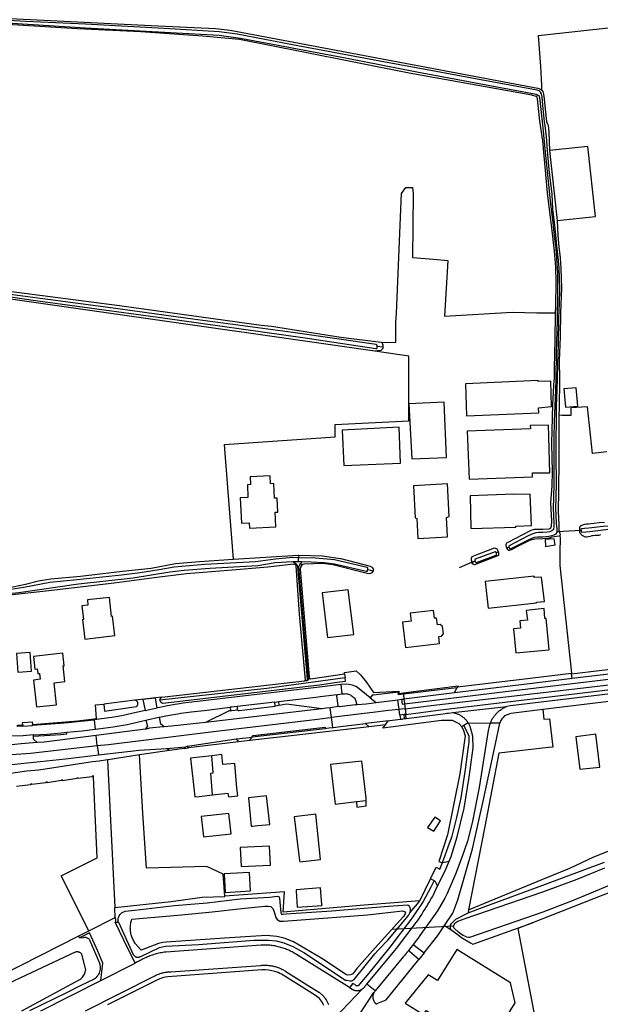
# Model space of a CAD drawing. Header units: metres. Extents: x 174255 to 175175, y 462028 to 462911.
# Tile 165 of 256: x 175046.59 to 175048.46, y 462726.45 to 462729.62. Entities that reach past the tile are written whole.
import ezdxf

# ---------------------------------------------------------------- set-up
doc = ezdxf.new("R2010")
doc.units = ezdxf.units.M
doc.layers.add('N-XX-AL-LIJN_0.20-G', color=7, linetype='Continuous', lineweight=25)

# ---------------------------------------------------------------- blocks, each defined once
blk = doc.blocks.new('Situatie')
at = {"lineweight": -3}
for p, q in [((-8.2841, 14.9534), (-8.3017, 14.9558)), ((-7.6447, 14.3621), (-7.7213, 14.3579)), ((-7.6447, 14.3621), (-7.6488, 14.3617)), ((-8.5551, 14.2824), (-8.5555, 14.2746)), ((-7.9183, 14.2909), (-7.9121, 14.295)), ((-7.8835, 14.306), (-7.8769, 14.3083)), ((-8.561, 14.2531), (-8.5695, 14.2533)), ((-8.5562, 14.2624), (-8.5555, 14.2746)), ((-8.5562, 14.2624), (-8.545, 14.2621)), ((-8.5381, 14.2544), (-8.5512, 14.2531)), ((-7.9959, 14.2588), (-7.9859, 14.2633)), ((-8.3323, 14.2366), (-8.3153, 14.2319)), ((-7.4921, 13.9066), (-7.6736, 13.8849)), ((-8.9971, 13.8247), (-8.5366, 13.8773)), ((-8.5176, 13.8844), (-8.407, 13.9005)), ((-8.407, 13.9005), (-8.4056, 13.888)), ((-8.4197, 13.8656), (-8.416, 13.8356)), ((-8.0531, 13.8388), (-8.2158, 13.8191)), ((-8.0531, 13.8388), (-8.0448, 13.8553)), ((-8.6318, 13.8095), (-8.7542, 13.7952)), ((-8.6318, 13.8095), (-8.619, 13.811)), ((-8.6306, 13.7959), (-8.6318, 13.8095)), ((-8.3247, 13.8234), (-8.3054, 13.8077)), ((-8.3054, 13.8077), (-8.2354, 13.8167)), ((-8.2354, 13.8167), (-8.2235, 13.8182)), ((-8.2312, 13.7857), (-8.2354, 13.8167)), ((-8.2235, 13.8182), (-8.2158, 13.8191)), ((-8.2176, 13.8343), (-8.2158, 13.8191)), ((-8.4808, 13.7875), (-8.856, 13.7439)), ((-8.6177, 13.7983), (-8.6306, 13.7959)), ((-8.4495, 13.7597), (-8.4534, 13.7907)), ((-8.2288, 13.7674), (-8.2312, 13.7857)), ((-8.214, 13.8036), (-8.2121, 13.788)), ((-8.2121, 13.788), (-8.2099, 13.7697)), ((-8.0576, 13.7753), (-7.8838, 13.7955)), ((-9.2149, 13.7518), (-9.2113, 13.7219)), ((-9.2071, 13.7569), (-9.2068, 13.7528)), ((-8.4455, 13.7272), (-8.4495, 13.7597)), ((-8.275, 13.7359), (-8.2672, 13.7487)), ((-8.2163, 13.7689), (-8.2288, 13.7674)), ((-8.2288, 13.7674), (-8.2269, 13.7537)), ((-8.2099, 13.7697), (-8.2163, 13.7689)), ((-8.2163, 13.7689), (-8.2151, 13.7559)), ((-8.2151, 13.7559), (-8.2084, 13.7568)), ((-9.4453, 13.7314), (-9.414, 13.7341)), ((-8.705, 13.6968), (-8.4695, 13.7245)), ((-8.3395, 13.7401), (-8.3277, 13.7297)), ((-8.275, 13.7359), (-8.3277, 13.7297)), ((-8.0087, 13.7427), (-8.0226, 13.7337)), ((-9.205, 13.6691), (-9.2088, 13.7015)), ((-8.7126, 13.6859), (-8.7491, 13.681)), ((-8.7057, 13.696), (-8.705, 13.6968)), ((-8.9815, 13.6594), (-8.9193, 13.6649)), ((-8.9249, 13.6593), (-8.9722, 13.6528)), ((-8.3688, 13.4883), (-8.3381, 13.4918)), ((-8.0078, 13.1395), (-8.009, 13.1296)), ((-8.0554, 13.0868), (-8.2547, 13.0766)), ((-8.1509, 13.0011), (-8.168, 12.9799)), ((-9.1932, 12.9123), (-9.0829, 12.9681)), ((-8.3091, 12.8782), (-8.3356, 12.9003))]:
    blk.add_line(p, q, dxfattribs=at)
for points in [[(-9.5074, 16.0136), (-9.031, 15.9907), (-8.8235, 15.9803), (-8.7766, 15.9749), (-8.3995, 15.9046), (-7.7835, 15.7878), (-7.777, 15.7857), (-7.774, 15.7841), (-7.7707, 15.7823), (-7.7715, 15.7984), (-7.7744, 15.8581), (-7.7822, 15.9583), (-7.1665, 16.0262)], [(-7.7266, 15.0642), (-7.7262, 15.0844), (-7.7247, 15.164), (-7.7262, 15.2116), (-7.7299, 15.2633), (-7.7387, 15.3384), (-7.7451, 15.3884), (-7.7532, 15.4511), (-7.7584, 15.5113), (-7.764, 15.5702), (-7.7678, 15.6182), (-7.7776, 15.6814), (-7.7848, 15.7536), (-7.7864, 15.7588), (-7.7888, 15.7617), (-7.8028, 15.7652), (-8.1984, 15.8361), (-8.5452, 15.9057), (-8.7465, 15.945), (-8.8655, 15.956), (-9.064, 15.9697), (-9.269, 15.9798), (-9.7736, 16.0105)], [(-9.7672, 16.0163), (-9.2429, 15.9824), (-8.812, 15.9586), (-8.7427, 15.9498), (-8.6336, 15.9289), (-8.3994, 15.8844), (-8.174, 15.8411), (-7.7895, 15.7689), (-7.7836, 15.7662), (-7.7804, 15.7642), (-7.7784, 15.7581), (-7.7678, 15.6603), (-7.7604, 15.582), (-7.7507, 15.4883), (-7.7429, 15.4138), (-7.7359, 15.3553), (-7.7311, 15.3114), (-7.7262, 15.2713), (-7.7235, 15.2406), (-7.7209, 15.193), (-7.72, 15.1238), (-7.7219, 15.0393), (-7.7247, 14.9371), (-7.7262, 14.8505), (-7.7271, 14.8156), (-7.7292, 14.7633), (-7.7308, 14.7153), (-7.7321, 14.6587), (-7.7323, 14.5853), (-7.7322, 14.5142), (-7.7336, 14.4662), (-7.7343, 14.435), (-7.7326, 14.385), (-7.7328, 14.3727), (-7.733, 14.3687), (-7.7334, 14.3658), (-7.7357, 14.3632), (-7.7392, 14.3611), (-7.7455, 14.3584), (-7.7527, 14.3566), (-7.7678, 14.3555), (-7.7818, 14.356), (-7.7899, 14.3553), (-7.8003, 14.3518), (-7.8149, 14.3457), (-7.876, 14.3133), (-7.8771, 14.3124), (-7.8778, 14.3113), (-7.8778, 14.3102), (-7.8769, 14.3083), (-7.875, 14.3047), (-7.874, 14.3035), (-7.8729, 14.3031), (-7.871, 14.3038), (-7.8697, 14.3045), (-7.81, 14.3342), (-7.7944, 14.3405), (-7.7853, 14.3422), (-7.7762, 14.3424), (-7.7678, 14.3425), (-7.7485, 14.3446), (-7.7389, 14.3464), (-7.7315, 14.3485), (-7.7249, 14.3517), (-7.7212, 14.3563), (-7.7216, 14.3681), (-7.7222, 14.3755), (-7.7235, 14.3856), (-7.7255, 14.4353), (-7.7243, 14.4681), (-7.724, 14.5177), (-7.7244, 14.5984), (-7.7245, 14.6587), (-7.7235, 14.7122), (-7.7232, 14.7631), (-7.7211, 14.8155), (-7.7203, 14.8508), (-7.7196, 14.8979), (-7.7176, 14.9638), (-7.7161, 15.0472), (-7.7145, 15.0946), (-7.7132, 15.1393), (-7.7136, 15.176), (-7.715, 15.2092), (-7.718, 15.2435), (-7.7222, 15.2804), (-7.726, 15.3156), (-7.7288, 15.3461), (-7.7354, 15.3981), (-7.7382, 15.4467), (-7.7469, 15.5256), (-7.7519, 15.5744), (-7.7565, 15.631), (-7.7598, 15.6684), (-7.7621, 15.6792), (-7.7678, 15.7336), (-7.7703, 15.7606), (-7.7717, 15.7697), (-7.7749, 15.7749), (-7.7793, 15.7791), (-7.7858, 15.782), (-7.9678, 15.8155), (-8.1121, 15.8422), (-8.2935, 15.8748), (-8.5751, 15.9277), (-8.7536, 15.9623), (-8.8121, 15.9703), (-8.9712, 15.9796), (-9.2431, 15.9941), (-9.4361, 16.0029), (-9.6219, 16.0136)], [(-7.7707, 15.7823), (-7.7692, 15.7806), (-7.7678, 15.7777), (-7.7656, 15.7689), (-7.7633, 15.7536), (-7.7601, 15.7206), (-7.7563, 15.6808), (-7.7537, 15.6749), (-7.7511, 15.6692), (-7.7482, 15.6459), (-7.7466, 15.5871)], [(-7.7221, 15.3615), (-7.5978, 15.375), (-7.6223, 15.6006), (-7.7466, 15.5871), (-7.7221, 15.3615)], [(-8.2871, 14.9679), (-8.2421, 14.9691), (-8.2418, 15.0324), (-8.2399, 15.0631), (-8.2236, 15.4486), (-8.2093, 15.4683), (-8.1883, 15.4683), (-8.1856, 15.4486), (-8.1883, 15.2423), (-8.1204, 15.2369), (-8.0739, 15.2322), (-8.0849, 15.0528), (-7.8663, 15.0662), (-7.7868, 15.0644), (-7.7266, 15.0642)], [(-7.7221, 15.3615), (-7.7196, 15.3132), (-7.7162, 15.2767), (-7.7124, 15.2415), (-7.7098, 15.2065), (-7.7079, 15.1433), (-7.7106, 15.064), (-7.7118, 14.987), (-7.7155, 14.909), (-7.714, 14.8503), (-7.7156, 14.7557), (-7.7159, 14.7337)], [(-8.3092, 14.9402), (-10.0969, 15.1946), (-10.2381, 15.2185), (-10.2425, 15.2213), (-10.2454, 15.2247), (-10.2467, 15.2273), (-10.2475, 15.2301), (-10.2476, 15.2326), (-10.2476, 15.2358), (-10.247, 15.2392)], [(-10.247, 15.2392), (-10.2459, 15.2421), (-10.2443, 15.2454), (-10.2421, 15.2477), (-10.24, 15.2495), (-10.2385, 15.2502), (-9.8982, 15.1893), (-9.8631, 15.1826), (-9.1336, 15.0876), (-8.676, 15.0244), (-8.6434, 15.0213), (-8.419, 14.9861), (-8.2889, 14.9697), (-8.2871, 14.9679)], [(-9.9249, 15.1797), (-9.4042, 15.1034), (-9.0087, 15.0502), (-8.5341, 14.9834), (-8.3062, 14.9492), (-8.3048, 14.9489), (-8.303, 14.9495), (-8.3019, 14.9509), (-8.3017, 14.9538), (-8.3017, 14.9558), (-8.3017, 14.9578), (-8.3029, 14.9604), (-8.305, 14.9615), (-8.5745, 15.0004), (-8.8966, 15.0433), (-9.1699, 15.0811), (-9.3809, 15.1095), (-9.5433, 15.1303)], [(-7.8835, 14.306), (-7.8852, 14.3093), (-7.8859, 14.312), (-7.886, 14.3153), (-7.8858, 14.3172), (-7.8851, 14.3204), (-7.8842, 14.3223), (-7.8832, 14.3234), (-7.8826, 14.3239), (-7.8799, 14.325), (-7.8056, 14.3635), (-7.7944, 14.3666), (-7.7678, 14.3663), (-7.7476, 14.3675), (-7.7448, 14.3686), (-7.7419, 14.3711), (-7.7394, 14.3762), (-7.7387, 14.3928), (-7.742, 14.4514), (-7.7375, 14.5059), (-7.7364, 14.5518), (-7.7383, 14.6431), (-7.7352, 14.7685), (-7.7308, 14.8477), (-7.7307, 14.8496), (-7.73, 14.8858), (-7.7285, 14.9779), (-7.7266, 15.0642)], [(-8.2841, 14.9534), (-8.2844, 14.9494), (-8.2866, 14.9453), (-8.29, 14.9426), (-8.3092, 14.9402)], [(-8.2871, 14.9679), (-8.2858, 14.9665), (-8.2843, 14.9608), (-8.2841, 14.9534)], [(-8.766, 14.2697), (-8.7826, 14.4874), (-8.7943, 14.6401), (-8.4373, 14.664), (-8.4373, 14.7042), (-8.2002, 14.7156), (-8.2002, 14.9247), (-8.3092, 14.9402)], [(-7.7813, 14.7581), (-7.7398, 14.7622), (-7.7415, 14.844), (-7.7827, 14.8432), (-7.7828, 14.8462), (-8.0175, 14.8352), (-8.0145, 14.7325), (-7.781, 14.7415), (-7.7813, 14.7581)], [(-7.6549, 14.7628), (-7.6598, 14.8226), (-7.6997, 14.8193), (-7.6947, 14.7595), (-7.6549, 14.7628)], [(-8.078, 14.5975), (-8.0858, 14.776), (-8.1998, 14.7702), (-8.1898, 14.5935), (-8.078, 14.5975)], [(-7.6755, 13.9024), (-7.6752, 13.9001), (-7.4967, 13.9218)], [(-7.5819, 14.3483), (-7.5853, 14.3469), (-7.5886, 14.346), (-7.5912, 14.3459), (-7.594, 14.3459), (-7.5986, 14.3462), (-7.6061, 14.3456), (-7.6103, 14.3448), (-7.6155, 14.3433), (-7.6206, 14.3417), (-7.6264, 14.3414), (-7.6294, 14.3414), (-7.6335, 14.3421), (-7.6371, 14.3441), (-7.6407, 14.3465), (-7.6439, 14.3493), (-7.6454, 14.3513), (-7.648, 14.3552), (-7.6487, 14.3587), (-7.6488, 14.3617), (-7.6488, 14.3646), (-7.649, 14.3681), (-7.6481, 14.3729), (-7.6451, 14.3777), (-7.6388, 14.3802), (-7.6322, 14.3825), (-7.6266, 14.3834), (-7.6209, 14.3838), (-7.6024, 14.3865), (-7.5862, 14.3884), (-7.5688, 14.389)], [(-7.561, 14.6156), (-7.6077, 14.6111), (-7.6238, 14.7607), (-7.678, 14.7581), (-7.6778, 14.7336), (-7.7055, 14.7334), (-7.7159, 14.7337), (-7.7163, 14.6981), (-7.7165, 14.5902), (-7.7174, 14.4904), (-7.718, 14.4235), (-7.7167, 14.3815), (-7.7159, 14.3641), (-7.7151, 14.3589), (-7.7131, 14.3524), (-7.7123, 14.3482), (-7.7125, 14.3463)], [(-7.8013, 14.5482), (-7.7448, 14.5482), (-7.749, 14.702), (-7.8085, 14.701), (-7.8081, 14.6896), (-8.012, 14.6822), (-8.0058, 14.5275), (-7.801, 14.5355), (-7.8013, 14.5482)], [(-8.2268, 14.5792), (-8.2315, 14.695), (-8.4148, 14.686), (-8.4098, 14.5715), (-8.2268, 14.5792)], [(-8.6336, 14.4663), (-8.6357, 14.5136), (-8.6457, 14.5132), (-8.6468, 14.5383), (-8.7117, 14.5354), (-8.7106, 14.5104), (-8.7207, 14.5099), (-8.7188, 14.4689), (-8.7439, 14.4677), (-8.7402, 14.3864), (-8.7151, 14.3875), (-8.7143, 14.3701), (-8.6295, 14.3738), (-8.6316, 14.4211), (-8.6228, 14.4215), (-8.6248, 14.4667), (-8.6336, 14.4663)], [(-8.0701, 14.4078), (-8.0753, 14.5124), (-8.1847, 14.5069), (-8.1795, 14.4034), (-8.1742, 14.401), (-8.171, 14.3371), (-8.0752, 14.3419), (-8.0752, 14.3435), (-8.0783, 14.4048), (-8.0701, 14.4078)], [(-7.855, 14.3765), (-7.8048, 14.379), (-7.8088, 14.4795), (-7.861, 14.478), (-7.861, 14.479), (-8.002, 14.4742), (-7.9995, 14.3685), (-7.8548, 14.3732), (-7.855, 14.3765)], [(-7.7125, 14.3463), (-7.7126, 14.3461), (-7.7148, 14.3445), (-7.7235, 14.3434), (-7.7303, 14.3425), (-7.7392, 14.3407), (-7.7475, 14.3382), (-7.7555, 14.3369), (-7.7678, 14.3358), (-7.7935, 14.3343), (-7.811, 14.3297), (-7.8426, 14.3137), (-7.8702, 14.3001), (-7.8736, 14.2988), (-7.8761, 14.2983), (-7.8775, 14.2983), (-7.8783, 14.2985), (-7.8792, 14.2991), (-7.88, 14.2999), (-7.881, 14.3014), (-7.8835, 14.306)], [(-7.7125, 14.3463), (-7.7115, 14.3382), (-7.7133, 14.2933), (-7.7133, 14.2501), (-7.6755, 13.9024)], [(-7.5546, 14.3724), (-7.5554, 14.3751), (-7.5563, 14.3761), (-7.5574, 14.3765), (-7.5727, 14.3749), (-7.6194, 14.3699), (-7.6332, 14.3683), (-7.6424, 14.3674), (-7.6449, 14.3655), (-7.6447, 14.3621), (-7.6439, 14.3583), (-7.642, 14.3567), (-7.616, 14.3593), (-7.5563, 14.3671), (-7.5556, 14.3679), (-7.5546, 14.37), (-7.5546, 14.3724)], [(-7.7285, 14.3159), (-7.7315, 14.3355), (-7.7608, 14.3329), (-7.7588, 14.3105), (-7.7285, 14.3159)], [(-8.766, 14.2697), (-8.5572, 14.2825), (-8.5551, 14.2824)], [(-8.5551, 14.2824), (-8.4781, 14.2802), (-8.4218, 14.2721), (-8.4192, 14.2717), (-8.3251, 14.247), (-8.3177, 14.2428), (-8.3153, 14.2379), (-8.3153, 14.2319)], [(-7.9959, 14.2588), (-7.998, 14.2668), (-7.998, 14.273), (-7.9952, 14.2784), (-7.9797, 14.2845), (-7.9288, 14.3048), (-7.9243, 14.306), (-7.9217, 14.3057), (-7.9194, 14.3053), (-7.9176, 14.3046), (-7.9165, 14.3037), (-7.9152, 14.3021), (-7.9135, 14.2986), (-7.9121, 14.295)], [(-7.9121, 14.295), (-7.9107, 14.2897), (-7.9105, 14.2873), (-7.9106, 14.2848), (-7.9109, 14.2817), (-7.9879, 14.2513), (-7.9916, 14.2525), (-7.9953, 14.2565), (-7.9959, 14.2588)], [(-7.9859, 14.2633), (-7.9853, 14.2613), (-7.984, 14.2595), (-7.9831, 14.2589), (-7.9817, 14.2592), (-7.9185, 14.2834), (-7.9177, 14.2839), (-7.9172, 14.2847), (-7.917, 14.286), (-7.9172, 14.2879), (-7.9183, 14.2909), (-7.9192, 14.2926), (-7.9205, 14.2934), (-7.922, 14.2938), (-7.9858, 14.2698), (-7.9864, 14.2693), (-7.987, 14.2686), (-7.9872, 14.2674), (-7.9866, 14.2652), (-7.9859, 14.2633)], [(-8.5555, 14.2746), (-8.5737, 14.2752), (-8.6301, 14.2702), (-8.6948, 14.2617), (-8.8581, 14.2525), (-8.9567, 14.2438), (-9.0056, 14.236), (-9.0663, 14.2261), (-9.1265, 14.2183), (-9.2698, 14.2033), (-9.3581, 14.1952), (-9.442, 14.1784), (-9.4837, 14.1718), (-9.6073, 14.1638), (-9.6633, 14.1572), (-9.7933, 14.1405), (-9.8828, 14.1287), (-9.9418, 14.1275), (-10.0298, 14.1216), (-10.1175, 14.1089), (-10.4111, 14.0746), (-10.6552, 14.0515), (-10.8589, 14.0302), (-11.1035, 14.0056)], [(-11.3202, 13.9684), (-10.995, 14.0005), (-10.7006, 14.0309), (-10.4437, 14.0543), (-10.2456, 14.0822), (-10.0322, 14.1049), (-9.9411, 14.114), (-9.8787, 14.1167), (-9.8397, 14.1208), (-9.6946, 14.1405), (-9.4581, 14.1627), (-9.2657, 14.19), (-9.089, 14.2093), (-8.9713, 14.229), (-8.9247, 14.2348), (-8.8423, 14.2413), (-8.6872, 14.2501), (-8.6312, 14.2588), (-8.5737, 14.2624)], [(-8.5695, 14.2533), (-8.5709, 14.2535), (-8.6545, 14.2444), (-8.7822, 14.2334), (-8.9171, 14.2228), (-9.021, 14.2095), (-9.15, 14.1925), (-9.3615, 14.1684), (-9.6348, 14.1382), (-9.807, 14.1155), (-9.9772, 14.1032), (-10.0585, 14.0944), (-10.274, 14.0722), (-10.33, 14.0612), (-10.365, 14.0552), (-10.6885, 14.0235), (-11.05, 13.987), (-11.3908, 13.9552), (-11.6198, 13.9312), (-11.7585, 13.9222), (-11.8545, 13.9195), (-11.9473, 13.9153)], [(-11.9372, 13.9555), (-11.9334, 13.9567), (-11.9195, 13.9587), (-11.7175, 13.9661), (-11.3054, 13.9984), (-10.2982, 14.1038), (-9.9756, 14.1364), (-9.8697, 14.14), (-9.7281, 14.1589), (-9.6854, 14.1624), (-9.641, 14.1695), (-9.606, 14.173), (-9.4775, 14.1809), (-9.4365, 14.1889), (-9.3945, 14.2), (-9.3548, 14.2063), (-9.2592, 14.2157), (-9.123, 14.2312), (-9.0309, 14.2413), (-8.9526, 14.256), (-8.8752, 14.2629), (-8.766, 14.2697)], [(-8.5737, 14.2624), (-8.567, 14.2628), (-8.5562, 14.2624)], [(-8.5737, 14.2624), (-8.5658, 14.2573), (-8.561, 14.2531), (-8.5593, 14.2468), (-8.5281, 13.8831), (-8.5281, 13.8794), (-8.5225, 13.8828), (-8.5244, 13.8906), (-8.5543, 14.2454), (-8.5528, 14.2501), (-8.5512, 14.2531), (-8.5504, 14.2547), (-8.5474, 14.2582), (-8.545, 14.2621)], [(-8.5281, 13.8794), (-8.5302, 13.8781), (-8.5366, 13.8773), (-8.5343, 13.8792), (-8.534, 13.8797), (-8.5338, 13.8803), (-8.534, 13.8919), (-8.5524, 14.0929), (-8.5629, 14.2484), (-8.5635, 14.2496), (-8.5645, 14.2511), (-8.5661, 14.2523), (-8.5681, 14.2532), (-8.5695, 14.2533)], [(-8.545, 14.2621), (-8.5154, 14.2612), (-8.4733, 14.2596), (-8.4396, 14.2546), (-8.3375, 14.231), (-8.3354, 14.2307), (-8.3338, 14.2316), (-8.3329, 14.2336), (-8.3323, 14.2366), (-8.3319, 14.2396), (-8.3324, 14.242), (-8.3347, 14.2436), (-8.44, 14.2679), (-8.5009, 14.2728), (-8.5555, 14.2746)], [(-8.5381, 14.2544), (-8.5424, 14.2523), (-8.5458, 14.2497), (-8.5493, 14.244), (-8.551, 14.2383), (-8.5215, 13.8896), (-8.521, 13.8879), (-8.5203, 13.8867), (-8.5195, 13.8858), (-8.5187, 13.885), (-8.5176, 13.8844), (-8.5207, 13.8839), (-8.5225, 13.8828)], [(-8.3153, 14.2319), (-8.317, 14.2287), (-8.3197, 14.2258), (-8.3263, 14.2231), (-8.3348, 14.2238), (-8.4446, 14.2516), (-8.4773, 14.2558), (-8.5381, 14.2544)], [(-7.9864, 14.2646), (-7.9885, 14.2635), (-8.0377, 14.2425)], [(-7.7883, 14.1315), (-7.7628, 14.1335), (-7.7721, 14.2115), (-7.7957, 14.2112), (-7.7961, 14.2152), (-7.9535, 14.1979), (-7.9438, 14.1115), (-7.7881, 14.1292), (-7.7883, 14.1315)], [(-8.3776, 14.0269), (-8.3952, 14.1713), (-8.4798, 14.1615), (-8.4623, 14.0171), (-8.3776, 14.0269)], [(-9.1481, 14.0235), (-9.1481, 14.024), (-9.1558, 14.0859), (-9.1589, 14.0856), (-9.1651, 14.1465), (-9.2361, 14.1392), (-9.2351, 14.1217), (-9.2551, 14.1195), (-9.2496, 14.0755), (-9.2521, 14.0752), (-9.2448, 14.0125), (-9.1481, 14.0235)], [(-8.1172, 14.0795), (-8.1202, 14.1044), (-8.1957, 14.0954), (-8.1927, 14.0706), (-8.2205, 14.0672), (-8.2107, 13.9853), (-8.101, 13.9984), (-8.1036, 14.0202), (-8.0943, 14.0213), (-8.0883, 14.0289), (-8.0912, 14.0534), (-8.0987, 14.0594), (-8.108, 14.0583), (-8.1107, 14.0803), (-8.1172, 14.0795)], [(-7.7488, 13.9782), (-7.7478, 13.9783), (-7.7573, 14.0792), (-7.7612, 14.0789), (-7.7631, 14.1109), (-7.8215, 14.1049), (-7.8172, 14.0736), (-7.8423, 14.0712), (-7.8401, 14.0471), (-7.8619, 14.045), (-7.8546, 13.9682), (-7.7488, 13.9782)], [(-9.4606, 13.9056), (-9.4167, 13.9089), (-9.4211, 13.9687), (-9.465, 13.9655), (-9.4606, 13.9056)], [(-9.315, 13.9257), (-9.312, 13.926), (-9.3165, 13.9668), (-9.4108, 13.9563), (-9.4062, 13.9155), (-9.3983, 13.9164), (-9.3966, 13.901), (-9.3911, 13.9016), (-9.389, 13.8828), (-9.411, 13.8803), (-9.4014, 13.7935), (-9.336, 13.8008), (-9.3439, 13.8718), (-9.3094, 13.8757), (-9.315, 13.9257)], [(-7.412, 13.8283), (-7.7678, 13.7851), (-7.7644, 13.7543), (-7.7464, 13.7554), (-7.7359, 13.6644), (-7.75, 13.6632), (-7.7678, 13.6612), (-7.9095, 13.6445), (-7.9545, 13.4085), (-8.0078, 13.1395), (-7.7678, 13.2383), (-7.6811, 13.2739), (-7.6033, 13.3103), (-7.4542, 13.3693)], [(-8.407, 13.9005), (-8.4079, 13.9049), (-8.3703, 13.9101), (-8.3557, 13.8972), (-8.3376, 13.8742), (-8.3145, 13.8406), (-8.2319, 13.844), (-8.232, 13.8372), (-8.2182, 13.839), (-8.0412, 13.8622), (-8.0429, 13.8588), (-8.0448, 13.8553), (-8.2176, 13.8343), (-8.2331, 13.8324), (-8.2344, 13.8411), (-8.3139, 13.8318), (-8.3177, 13.8325), (-8.3247, 13.8234), (-8.3654, 13.8561), (-8.3705, 13.8593), (-8.3758, 13.862), (-8.3814, 13.8641), (-8.4, 13.8672), (-8.4197, 13.8656), (-8.4879, 13.8574), (-8.9096, 13.8077), (-8.9281, 13.8054), (-8.9465, 13.8026), (-8.955, 13.8012), (-8.9839, 13.7958), (-9.0035, 13.792), (-9.0113, 13.7905), (-9.0176, 13.8215), (-9.0577, 13.8172), (-9.0503, 13.7819), (-9.093, 13.772), (-9.1256, 13.7653), (-9.1583, 13.7595), (-9.168, 13.758), (-9.2068, 13.7528)], [(-8.214, 13.8036), (-7.8878, 13.8435), (-7.5729, 13.8808), (-7.2213, 13.9238)], [(-8.2121, 13.788), (-8.1282, 13.7981), (-7.6004, 13.8594), (-7.2567, 13.9018), (-7.2191, 13.9061)], [(-8.0429, 13.8588), (-7.836, 13.8834), (-7.6755, 13.9024)], [(-9.0027, 13.816), (-9.0027, 13.8151), (-9.0026, 13.8143), (-9.0024, 13.8135), (-9.0021, 13.8126), (-9.0018, 13.8118), (-9.0014, 13.8111), (-9.001, 13.8103), (-9.0005, 13.8097), (-8.9999, 13.809), (-8.9992, 13.8084), (-8.9986, 13.8079), (-8.9979, 13.8075), (-8.9971, 13.8071), (-8.9963, 13.8067), (-8.9955, 13.8065), (-8.9946, 13.8063), (-8.9938, 13.8062), (-8.4879, 13.8652), (-8.4311, 13.8733), (-8.4043, 13.8762), (-8.4056, 13.888), (-8.6585, 13.8535), (-9.0027, 13.816)], [(-8.2099, 13.7697), (-8.0967, 13.784), (-7.2171, 13.8895)], [(-7.6736, 13.8849), (-7.8103, 13.8683), (-8.0531, 13.8388)], [(-7.6736, 13.8849), (-7.6754, 13.9001), (-7.6752, 13.9001)], [(-7.4048, 13.8532), (-7.4148, 13.852), (-7.8724, 13.7968), (-7.8838, 13.7955)], [(-9.1842, 13.8022), (-9.1814, 13.7805), (-9.0779, 13.7954), (-9.0771, 13.7961), (-9.0764, 13.7969), (-9.0758, 13.7978), (-9.0753, 13.7987), (-9.0749, 13.7997), (-9.0745, 13.8006), (-9.0743, 13.8017), (-9.0741, 13.8027), (-9.074, 13.8037), (-9.074, 13.8048), (-9.0741, 13.8058), (-9.0743, 13.8069), (-9.0746, 13.8079), (-9.075, 13.8089), (-9.0755, 13.8098), (-9.076, 13.8107), (-9.0766, 13.8116), (-9.0773, 13.8124), (-9.0781, 13.8131), (-9.0789, 13.8137), (-9.0798, 13.8143), (-9.0807, 13.8148), (-9.0816, 13.8153), (-9.0826, 13.8156), (-9.0837, 13.8158), (-9.1842, 13.8028), (-9.1842, 13.8022)], [(-9.0837, 13.8158), (-9.0838, 13.8168), (-9.0531, 13.8197), (-9.0173, 13.8238), (-8.9972, 13.8257), (-8.9971, 13.8247)], [(-9.0027, 13.816), (-9.0026, 13.8168), (-9.0025, 13.8177), (-9.0023, 13.8185), (-9.0021, 13.8193), (-9.0018, 13.8201), (-9.0014, 13.8208), (-9.0009, 13.8215), (-9.0004, 13.8222), (-8.9998, 13.8228), (-8.9992, 13.8234), (-8.9985, 13.8239), (-8.9978, 13.8243), (-8.9971, 13.8247)], [(-8.4266, 13.7953), (-8.4534, 13.7907), (-8.4655, 13.7896), (-8.4808, 13.7875), (-8.5946, 13.8029), (-8.6177, 13.7983), (-8.619, 13.811), (-8.6018, 13.813), (-8.5001, 13.8249), (-8.4862, 13.8268), (-8.4844, 13.827), (-8.4406, 13.8325), (-8.4289, 13.8341)], [(-8.4266, 13.7953), (-8.4282, 13.7981), (-8.4322, 13.8292), (-8.4321, 13.8298), (-8.432, 13.8303), (-8.4318, 13.8308), (-8.4316, 13.8313), (-8.4313, 13.8318), (-8.431, 13.8323), (-8.4307, 13.8327), (-8.4303, 13.8331), (-8.4299, 13.8335), (-8.4294, 13.8338), (-8.4289, 13.8341)], [(-8.4289, 13.8341), (-8.416, 13.8356), (-8.408, 13.8364), (-8.4046, 13.8365), (-8.4013, 13.8362), (-8.3979, 13.8357), (-8.3947, 13.8348), (-8.3915, 13.8337), (-8.3884, 13.8323), (-8.3855, 13.8306), (-8.3827, 13.8287), (-8.3801, 13.8265), (-8.3777, 13.8241), (-8.3755, 13.8215), (-8.3736, 13.8187), (-8.3719, 13.8158), (-8.3705, 13.8127), (-8.3694, 13.8095), (-8.3685, 13.8063), (-8.3687, 13.8032), (-8.3688, 13.8028), (-8.369, 13.8025), (-8.3693, 13.8021), (-8.3695, 13.8018), (-8.3698, 13.8015), (-8.3701, 13.8013), (-8.3705, 13.801), (-8.3708, 13.8008), (-8.3712, 13.8007), (-8.3716, 13.8005), (-8.372, 13.8004), (-8.3724, 13.8004), (-8.4232, 13.7942), (-8.4266, 13.7953)], [(-8.3724, 13.8004), (-8.3669, 13.801), (-8.3379, 13.8041), (-8.3054, 13.8077)], [(-8.2235, 13.8182), (-8.2215, 13.8027), (-8.214, 13.8036)], [(-8.2158, 13.8191), (-8.2144, 13.8073), (-8.214, 13.8036)], [(-9.2071, 13.7569), (-9.2105, 13.8004), (-9.1842, 13.8022)], [(-9.0503, 13.7819), (-9.049, 13.7822), (-9.0323, 13.786), (-9.0156, 13.7896), (-9.0113, 13.7905)], [(-8.856, 13.7439), (-8.9655, 13.7313), (-8.9888, 13.7298), (-8.9999, 13.7381), (-9.004, 13.7612), (-8.9893, 13.764), (-8.9723, 13.7671), (-8.9453, 13.7718), (-8.9352, 13.7734), (-8.9185, 13.7757), (-8.9017, 13.7777), (-8.8605, 13.7826), (-8.7762, 13.7926), (-8.775, 13.7816), (-8.7791, 13.7811), (-8.856, 13.7439)], [(-8.7542, 13.7952), (-8.7722, 13.7931), (-8.7762, 13.7926)], [(-8.775, 13.7816), (-8.7711, 13.7821), (-8.7526, 13.7843)], [(-8.7542, 13.7952), (-8.7532, 13.7854), (-8.7526, 13.7843)], [(-8.7526, 13.7843), (-8.7522, 13.7839), (-8.7519, 13.7835), (-8.7515, 13.7832), (-8.7511, 13.7829), (-8.7506, 13.7827), (-8.7501, 13.7824), (-8.7497, 13.7823), (-8.7492, 13.7821), (-8.7487, 13.782), (-8.7482, 13.782), (-8.7476, 13.782), (-8.7471, 13.782), (-8.6306, 13.7959)], [(-8.2312, 13.7857), (-8.2655, 13.7817), (-8.3161, 13.7756), (-8.3443, 13.7722), (-8.4241, 13.7627), (-8.4495, 13.7597)], [(-8.2121, 13.788), (-8.2242, 13.7866), (-8.2312, 13.7857)], [(-8.2084, 13.7568), (-8.0894, 13.7717), (-8.0776, 13.7737), (-8.0716, 13.7737), (-8.0576, 13.7753)], [(-8.0576, 13.7753), (-8.0538, 13.7745), (-8.0515, 13.7739), (-8.0491, 13.7733), (-8.0468, 13.7725), (-8.0445, 13.7717), (-8.0423, 13.7708), (-8.0401, 13.7699), (-8.0379, 13.7688), (-8.0357, 13.7677), (-8.0336, 13.7665), (-8.0315, 13.7653), (-8.0295, 13.764), (-8.0275, 13.7626), (-8.0256, 13.7611), (-8.0237, 13.7596), (-8.0219, 13.758), (-8.0201, 13.7564), (-8.0183, 13.7547), (-8.0167, 13.753), (-8.015, 13.7511), (-8.0135, 13.7493), (-8.012, 13.7474), (-8.0106, 13.7454), (-8.0092, 13.7434), (-8.0087, 13.7427)], [(-8.0087, 13.7427), (-7.9373, 13.7416), (-7.937, 13.7424), (-7.9359, 13.7449), (-7.9347, 13.7474), (-7.9335, 13.7499), (-7.9322, 13.7524), (-7.9308, 13.7548), (-7.9294, 13.7572), (-7.9279, 13.7595), (-7.9263, 13.7618), (-7.9246, 13.7641), (-7.9229, 13.7663), (-7.9212, 13.7684), (-7.9193, 13.7705), (-7.9174, 13.7726), (-7.9155, 13.7746), (-7.9135, 13.7765), (-7.9114, 13.7784), (-7.9093, 13.7802), (-7.9071, 13.7819), (-7.9049, 13.7836), (-7.9027, 13.7852), (-7.9004, 13.7868), (-7.898, 13.7883), (-7.8956, 13.7897), (-7.8932, 13.7911), (-7.8907, 13.7923), (-7.8882, 13.7936), (-7.8857, 13.7947), (-7.8838, 13.7955)], [(-7.7678, 13.7851), (-7.871, 13.7726), (-7.8914, 13.7647), (-7.8968, 13.759), (-7.8996, 13.7554), (-7.9031, 13.7504), (-7.906, 13.7423), (-7.9061, 13.7416)], [(-9.4455, 13.7354), (-9.446, 13.7438), (-9.415, 13.7459), (-9.4143, 13.7372)], [(-9.2068, 13.7528), (-9.2149, 13.7518), (-9.2176, 13.7514), (-9.2458, 13.7478), (-9.2589, 13.7463), (-9.2988, 13.7423), (-9.3246, 13.74), (-9.3693, 13.7368), (-9.414, 13.7341), (-9.4143, 13.7372), (-9.2679, 13.7488), (-9.2153, 13.7558), (-9.2071, 13.7569)], [(-9.3985, 13.6791), (-9.4103, 13.6898), (-9.4108, 13.6991), (-9.3229, 13.7048), (-9.3027, 13.7068), (-9.303, 13.7092), (-9.3033, 13.7119), (-9.2534, 13.7169), (-9.2113, 13.7219), (-9.2017, 13.7231), (-9.1538, 13.7298), (-9.1085, 13.7375), (-9.0759, 13.7441), (-9.0478, 13.7509), (-9.0433, 13.7318), (-9.0508, 13.7217), (-9.2088, 13.7015), (-9.3759, 13.6801), (-9.3985, 13.6791)], [(-9.205, 13.6691), (-9.1691, 13.6731), (-8.8297, 13.7148), (-8.4945, 13.7543), (-8.462, 13.7582), (-8.4495, 13.7597)], [(-9.0478, 13.7509), (-9.0435, 13.7519), (-9.0063, 13.7608), (-9.004, 13.7612)], [(-8.2672, 13.7487), (-8.3208, 13.7423), (-8.3395, 13.7401)], [(-8.0289, 13.7296), (-8.0373, 13.7397), (-8.0591, 13.75), (-8.0942, 13.7495), (-8.2844, 13.7247), (-8.275, 13.7359)], [(-8.2672, 13.7487), (-8.2616, 13.7495), (-8.2353, 13.7528), (-8.2269, 13.7537)], [(-8.2269, 13.7537), (-8.2202, 13.7545), (-8.2203, 13.7553), (-8.2151, 13.7559)], [(-8.2084, 13.7568), (-8.2097, 13.7682), (-8.2099, 13.7697)], [(-9.4453, 13.7314), (-9.4621, 13.7308), (-9.4624, 13.7347), (-9.4455, 13.7354), (-9.4454, 13.7346), (-9.4453, 13.7314)], [(-9.4111, 13.7036), (-9.3663, 13.7063), (-9.3216, 13.71), (-9.3033, 13.7119)], [(-8.9888, 13.7298), (-8.992, 13.7295), (-9.0365, 13.7247), (-9.0471, 13.7222), (-9.0508, 13.7217)], [(-8.3277, 13.7297), (-8.5699, 13.7014), (-8.5696, 13.7021), (-8.7126, 13.6859)], [(-8.705, 13.6968), (-8.7021, 13.7014), (-8.4695, 13.7289), (-8.4695, 13.7245)], [(-8.4695, 13.7245), (-8.4585, 13.7258), (-8.4455, 13.7272)], [(-8.4455, 13.7272), (-8.4435, 13.7274), (-8.4205, 13.7305), (-8.3395, 13.7401)], [(-7.9061, 13.7416), (-7.9373, 13.7416), (-7.938, 13.7398), (-7.9389, 13.7371), (-7.9398, 13.7345), (-7.9406, 13.7318), (-7.9413, 13.7291), (-7.9419, 13.7264), (-7.944, 13.7175), (-7.9735, 13.5342), (-7.9955, 13.4202), (-8.0108, 13.3609), (-8.0281, 13.3112), (-8.0495, 13.2545), (-8.0765, 13.1922), (-8.0841, 13.1767), (-8.1076, 13.1368), (-8.1643, 13.0566), (-8.1702, 13.0486), (-8.1761, 13.0407), (-8.1821, 13.0328), (-8.186, 13.0278), (-8.1509, 13.0011), (-8.1065, 13.0564), (-8.0846, 13.0887)], [(-8.0226, 13.7337), (-8.0289, 13.7296), (-8.0234, 13.7181), (-8.0181, 13.7), (-8.0353, 13.5784), (-8.0758, 13.3814), (-8.1031, 13.2955), (-8.0939, 13.2917), (-8.0916, 13.2921), (-8.0685, 13.354), (-8.06, 13.3769), (-8.0452, 13.4376), (-8.0314, 13.5009), (-8.0172, 13.5915), (-8.0076, 13.6659), (-8.0053, 13.679), (-8.0053, 13.698), (-8.0094, 13.7096), (-8.0226, 13.7337)], [(-8.0846, 13.0887), (-8.0576, 13.1286), (-8.0417, 13.1722), (-7.9942, 13.3367), (-7.96, 13.4903), (-7.9209, 13.6751), (-7.9061, 13.7416)], [(-8.0704, 13.296), (-8.0638, 13.3119), (-8.0438, 13.3745), (-8.0218, 13.4672), (-8.0058, 13.5675), (-7.9921, 13.6615), (-7.9939, 13.699), (-8.0024, 13.7306), (-8.0034, 13.7328), (-8.0044, 13.735), (-8.0055, 13.7372), (-8.0067, 13.7393), (-8.0079, 13.7414), (-8.0087, 13.7427)], [(-9.4111, 13.7036), (-9.4442, 13.7009), (-9.4811, 13.6996), (-9.5147, 13.6982), (-9.5354, 13.6974)], [(-9.4108, 13.6991), (-9.4109, 13.7011), (-9.4111, 13.7036)], [(-8.9136, 13.6672), (-8.7573, 13.6905), (-8.7543, 13.6876), (-8.7515, 13.6844), (-8.7491, 13.681), (-8.7585, 13.6798), (-8.9102, 13.6613)], [(-8.7573, 13.6905), (-8.7552, 13.6909), (-8.7057, 13.696)], [(-8.7126, 13.6859), (-8.7112, 13.6886), (-8.7096, 13.6912), (-8.7078, 13.6937), (-8.7057, 13.696)], [(-7.5835, 13.5995), (-7.5968, 13.7055), (-7.6611, 13.6972), (-7.6481, 13.5935), (-7.5835, 13.5995)], [(-9.5024, 13.6063), (-9.4503, 13.611), (-9.3069, 13.6266), (-9.2014, 13.6389), (-9.0699, 13.6544), (-8.9815, 13.6594), (-8.98, 13.6588), (-8.9785, 13.6581), (-8.9771, 13.6572), (-8.9757, 13.6563), (-8.9745, 13.6552), (-8.9733, 13.6541), (-8.9722, 13.6528), (-9.0687, 13.6391)], [(-9.7012, 13.6277), (-9.6925, 13.6281), (-9.6377, 13.6301), (-9.4203, 13.6449), (-9.205, 13.6691)], [(-9.3985, 13.6791), (-9.4502, 13.6749), (-9.4713, 13.6723), (-9.5208, 13.6702), (-9.5335, 13.6673)], [(-9.205, 13.6691), (-9.2014, 13.6396), (-9.2014, 13.6389)], [(-8.9193, 13.6649), (-8.9249, 13.6593), (-8.9102, 13.6613), (-8.9136, 13.6672), (-8.9193, 13.6649)], [(-9.1716, 13.6229), (-9.199, 13.6193), (-9.2202, 13.6165), (-9.3937, 13.5893), (-9.4326, 13.5862), (-9.4852, 13.5789), (-9.4837, 13.5652), (-9.7549, 13.5448), (-9.7797, 13.5567), (-9.8305, 13.5551), (-9.8555, 13.5113), (-9.8917, 13.3979), (-9.8917, 13.3424), (-9.8864, 13.2524), (-9.7411, 12.8788), (-9.6677, 12.9277)], [(-9.0687, 13.6391), (-9.17, 13.6231), (-9.1716, 13.6229), (-9.1484, 13.1467), (-8.9668, 13.167), (-8.8665, 13.1802), (-8.7936, 13.1827), (-8.7936, 13.1837), (-8.7984, 13.2545), (-8.8515, 13.2791), (-9.0461, 13.2734), (-9.0575, 13.4516), (-9.0687, 13.6391)], [(-8.8358, 13.6361), (-8.9045, 13.6286), (-8.8907, 13.5038), (-8.8767, 13.5054), (-8.8332, 13.5102)], [(-8.8332, 13.5102), (-8.8388, 13.5806), (-8.831, 13.5812), (-8.8358, 13.6361)], [(-8.8332, 13.5102), (-8.7835, 13.5157), (-8.7821, 13.5036), (-8.7518, 13.5069), (-8.7546, 13.5318), (-8.7543, 13.5318), (-8.7611, 13.611), (-8.7996, 13.6079), (-8.8031, 13.6398), (-8.8358, 13.6361)], [(-8.3381, 13.4918), (-8.3372, 13.4918), (-8.3381, 13.4993), (-8.3516, 13.6191), (-8.4523, 13.6077), (-8.438, 13.4805), (-8.3688, 13.4883)], [(-9.2648, 13.0557), (-9.2319, 13.0724), (-9.321, 13.2489), (-9.2054, 13.3071), (-9.2171, 13.5683), (-9.2175, 13.5714), (-9.2212, 13.571), (-9.221, 13.5685), (-9.2671, 13.5627), (-9.2674, 13.5648), (-9.2713, 13.5643), (-9.2711, 13.5626), (-9.3166, 13.5559), (-9.317, 13.5585), (-9.3209, 13.5579), (-9.3207, 13.5562), (-9.3663, 13.5495), (-9.3666, 13.5519), (-9.3706, 13.5514), (-9.3703, 13.5494), (-9.4159, 13.5431), (-9.416, 13.5453), (-9.42, 13.5451), (-9.4199, 13.5427), (-9.4652, 13.5368)], [(-9.6372, 12.8672), (-9.2648, 13.0557)], [(-8.6867, 13.4111), (-8.6485, 13.4149), (-8.6595, 13.5069), (-8.7168, 13.5009), (-8.7081, 13.4089), (-8.7047, 13.4093), (-8.6867, 13.4111)], [(-8.3688, 13.4883), (-8.3678, 13.4705), (-8.3381, 13.4745), (-8.3381, 13.4918)], [(-8.8627, 13.3749), (-8.7734, 13.3845), (-8.7805, 13.4501), (-8.8698, 13.4405), (-8.8627, 13.3749)], [(-8.5518, 13.2942), (-8.4848, 13.3015), (-8.5001, 13.4482), (-8.5701, 13.4395), (-8.5611, 13.3685), (-8.5524, 13.2989), (-8.5518, 13.2942)], [(-8.0975, 13.4262), (-8.1158, 13.4382), (-8.1401, 13.4055), (-8.1198, 13.3932), (-8.0975, 13.4262)], [(-8.6464, 13.2839), (-8.6496, 13.345), (-8.7437, 13.3401), (-8.7405, 13.279), (-8.6464, 13.2839)], [(-7.5276, 13.2291), (-7.6702, 13.1696), (-7.7678, 13.132), (-8.0043, 13.0509), (-8.008, 13.0508), (-8.0129, 13.0519), (-8.0196, 13.0544), (-8.0249, 13.0567), (-8.0306, 13.0604), (-8.0397, 13.0681), (-8.0529, 13.0791), (-8.0545, 13.0821), (-8.0555, 13.0846), (-8.0554, 13.0873), (-8.0547, 13.0904), (-8.0537, 13.0927), (-8.052, 13.0955), (-8.0485, 13.0991), (-8.042, 13.1035), (-8.0187, 13.1116), (-7.7678, 13.1976), (-7.6566, 13.2385), (-7.5676, 13.2751)], [(-8.009, 13.1296), (-7.96, 13.1478), (-7.7678, 13.2192), (-7.5685, 13.2933)], [(-8.1304, 13.2397), (-8.1121, 13.2771), (-8.1002, 13.2708), (-8.0916, 13.2921), (-8.0704, 13.296)], [(-8.1071, 13.217), (-8.0831, 13.2656), (-8.0704, 13.296)], [(-8.1304, 13.2397), (-8.1206, 13.2357), (-8.1188, 13.2342), (-8.1301, 13.2102), (-8.1534, 13.1668), (-8.1892, 13.1139), (-8.2616, 13.0194), (-8.3236, 12.9418), (-8.3582, 12.9009), (-8.3636, 12.8943), (-8.3683, 12.8946), (-8.3707, 12.8962), (-8.3746, 12.8986), (-8.3812, 12.9025), (-8.3851, 12.897), (-8.3909, 12.8889), (-8.562, 12.9958), (-8.5626, 12.9961), (-8.566, 12.9982), (-8.5694, 13.0002), (-8.5729, 13.0021), (-8.5764, 13.004), (-8.58, 13.0058), (-8.5835, 13.0075), (-8.5872, 13.0092), (-8.5908, 13.0107), (-8.5945, 13.0122), (-8.5982, 13.0137), (-8.602, 13.015), (-8.6057, 13.0163), (-8.6095, 13.0175), (-8.6133, 13.0186), (-8.6172, 13.0197), (-8.621, 13.0207), (-8.6249, 13.0216), (-8.6288, 13.0224), (-8.6327, 13.0231), (-8.6366, 13.0238), (-8.6406, 13.0244), (-8.6445, 13.0248), (-8.6485, 13.0253), (-8.6524, 13.0256), (-8.6564, 13.0259), (-8.6604, 13.0261), (-8.6643, 13.0262), (-8.6683, 13.0262), (-8.6723, 13.0261), (-8.6763, 13.026), (-8.9837, 13.0037), (-8.9851, 13.0036), (-8.9894, 13.0029), (-8.9936, 13.0023), (-8.9978, 13.0015), (-9.002, 13.0006), (-9.0062, 12.9997), (-9.0104, 12.9987), (-9.0146, 12.9976), (-9.0187, 12.9965), (-9.0228, 12.9952), (-9.0269, 12.9939), (-9.031, 12.9925), (-9.035, 12.9911), (-9.039, 12.9895), (-9.043, 12.9879), (-9.047, 12.9862), (-9.0509, 12.9845), (-9.0548, 12.9826), (-9.0586, 12.9807), (-9.0625, 12.9787), (-9.0662, 12.9767), (-9.07, 12.9746), (-9.0781, 12.9705), (-9.0829, 12.9681), (-9.119, 13.0415), (-9.1473, 13.0999), (-9.1367, 13.0995), (-9.0893, 12.9955), (-9.0884, 12.9942), (-9.0874, 12.993), (-9.0863, 12.9919), (-9.0851, 12.9909), (-9.0839, 12.99), (-9.0825, 12.9892), (-9.0811, 12.9885), (-9.0797, 12.9879), (-9.0782, 12.9875), (-9.0766, 12.9872), (-9.0751, 12.987), (-9.0735, 12.987), (-9.0719, 12.9871), (-9.0704, 12.9873), (-9.0689, 12.9876), (-9.0674, 12.9881), (-9.0659, 12.9887), (-9.0646, 12.9895), (-9.0047, 13.0179), (-8.9846, 13.023), (-8.8783, 13.0284), (-8.6985, 13.0415), (-8.6524, 13.0421), (-8.6275, 13.0393), (-8.6036, 13.0334), (-8.5743, 13.0215), (-8.5383, 13.0022), (-8.4047, 12.9131), (-8.3997, 12.9127), (-8.3901, 12.9112), (-8.384, 12.9112), (-8.376, 12.9153), (-8.3102, 12.9973), (-8.2985, 13.0095), (-8.2678, 13.0416), (-8.2014, 13.1216), (-8.1972, 13.1304), (-8.1666, 13.1654), (-8.1648, 13.1691), (-8.1304, 13.2397)], [(-8.711, 13.2007), (-8.7144, 13.2605), (-8.7958, 13.2556), (-8.7923, 13.1959), (-8.711, 13.2007)], [(-8.4801, 13.1572), (-8.4845, 13.2102), (-8.5638, 13.2045), (-8.5635, 13.2002), (-8.5598, 13.1485), (-8.4798, 13.1535), (-8.4801, 13.1572)], [(-8.3356, 12.9003), (-8.2449, 13.0087), (-8.2398, 13.0149), (-8.1762, 13.0986), (-8.1745, 13.101), (-8.1692, 13.1089), (-8.1638, 13.1168), (-8.1586, 13.1248), (-8.1534, 13.1329), (-8.1483, 13.141), (-8.1433, 13.1491), (-8.1383, 13.1572), (-8.1334, 13.1655), (-8.1286, 13.1737), (-8.1238, 13.182), (-8.122, 13.1853), (-8.1071, 13.217)], [(-8.1071, 13.217), (-8.114, 13.2302), (-8.1188, 13.2342)], [(-9.1367, 13.0995), (-9.1372, 13.102), (-9.1375, 13.1046), (-9.1376, 13.1072), (-9.1374, 13.1098), (-9.137, 13.1123), (-9.1363, 13.1148), (-9.1355, 13.1173), (-9.1344, 13.1197), (-9.1332, 13.1219), (-9.1317, 13.1241), (-9.1301, 13.1261), (-9.1283, 13.1279), (-9.1263, 13.1296), (-9.1242, 13.1311), (-9.122, 13.1324), (-9.1196, 13.1335), (-9.1172, 13.1344), (-9.1147, 13.1351), (-9.0835, 13.1384), (-8.9557, 13.1535), (-8.8506, 13.1622), (-8.7437, 13.175), (-8.6488, 13.1809), (-8.6242, 13.1833), (-8.6184, 13.1816), (-8.6167, 13.1771), (-8.6131, 13.1297), (-8.6102, 13.1253), (-8.6062, 13.1253), (-8.5954, 13.1262), (-8.4483, 13.1365), (-8.2661, 13.1514), (-8.2031, 13.1554), (-8.1986, 13.1526), (-8.1964, 13.1475), (-8.1955, 13.1402), (-8.1972, 13.1304)], [(-8.1648, 13.1691), (-8.344, 13.1542), (-8.6049, 13.1326), (-8.601, 13.1975), (-8.7478, 13.1869), (-8.7936, 13.1837)], [(-7.5742, 13.1864), (-7.8015, 13.0978), (-7.8485, 13.0795), (-7.756, 12.5958), (-7.4342, 12.6574), (-7.5382, 13.2004), (-7.5742, 13.1864)], [(-9.2319, 13.0724), (-9.147, 13.1152), (-9.1483, 13.1454), (-9.1484, 13.1467)], [(-9.0812, 13.0301), (-9.0813, 13.0303), (-9.0834, 13.0332), (-9.0855, 13.0362), (-9.0873, 13.0393), (-9.0891, 13.0425), (-9.0907, 13.0457), (-9.0921, 13.049), (-9.0934, 13.0524), (-9.0946, 13.0559), (-9.0956, 13.0593), (-9.0964, 13.0628), (-9.0971, 13.0664), (-9.0977, 13.07), (-9.098, 13.0736), (-9.0982, 13.0772), (-9.0983, 13.0808), (-9.0982, 13.0844), (-9.0979, 13.088), (-9.0975, 13.0916), (-9.0969, 13.0952), (-9.0962, 13.0988), (-9.0953, 13.1023), (-9.0942, 13.1057), (-9.093, 13.1091), (-8.9333, 13.123), (-8.8347, 13.1335), (-8.7383, 13.144), (-8.664, 13.1514), (-8.6534, 13.1517), (-8.6452, 13.1501), (-8.6389, 13.144), (-8.6339, 13.1334), (-8.6289, 13.1153), (-8.6251, 13.1081), (-8.6156, 13.103), (-8.6044, 13.1027), (-8.3336, 13.1238), (-8.2208, 13.1366), (-8.2137, 13.1342), (-8.2107, 13.1304), (-8.2114, 13.1263), (-8.2172, 13.1184), (-8.3086, 13.0166), (-8.3679, 12.9503), (-8.3807, 12.9328), (-8.3883, 12.9296), (-8.3973, 12.9288), (-8.4046, 12.9325), (-8.4805, 12.9825), (-8.5716, 13.0363), (-8.6019, 13.0482), (-8.6255, 13.0539), (-8.6588, 13.0564), (-8.7787, 13.0496), (-8.9827, 13.035), (-8.993, 13.0338), (-9.007, 13.0306), (-9.0628, 13.0094), (-9.0812, 13.0301)], [(-9.147, 13.1152), (-9.1465, 13.1057), (-9.1473, 13.0999)], [(-8.0846, 13.0887), (-8.0647, 13.0757), (-8.0654, 13.0797), (-8.0655, 13.09), (-8.0615, 13.0962), (-8.0488, 13.1094), (-8.009, 13.1296)], [(-8.0647, 13.0757), (-8.0457, 13.0619), (-8.0305, 13.0508), (-8.0013, 13.0334), (-7.9935, 13.0288), (-7.8015, 13.0978)], [(-9.2619, 13.0499), (-9.2492, 13.0509), (-9.2475, 13.0512), (-9.2459, 13.0513), (-9.2442, 13.0512), (-9.2426, 13.051), (-9.241, 13.0507), (-9.2394, 13.0502), (-9.2378, 13.0496), (-9.2364, 13.0488), (-9.235, 13.0479), (-9.2337, 13.0469), (-9.2324, 13.0458), (-9.2313, 13.0446), (-9.2303, 13.0433), (-9.197, 12.9655), (-9.1962, 12.9613), (-9.1958, 12.957), (-9.1957, 12.9527), (-9.1961, 12.9484), (-9.1968, 12.9441), (-9.1979, 12.9399), (-9.1993, 12.9359), (-9.2012, 12.9319), (-9.2033, 12.9282), (-9.2058, 12.9247), (-9.2086, 12.9214), (-9.2116, 12.9184), (-9.215, 12.9156), (-9.2603, 12.8947), (-9.3039, 12.8718), (-9.4238, 12.8142)], [(-9.1932, 12.9123), (-9.1868, 12.9675), (-9.2031, 13.0065), (-9.2305, 13.0651), (-9.2619, 13.0499), (-9.2648, 13.0557)], [(-8.186, 13.0278), (-8.1882, 13.0249), (-8.1943, 13.0171), (-8.2005, 13.0093), (-8.2025, 13.0069)], [(-9.242, 12.9464), (-9.2551, 12.9963), (-9.2561, 12.9976), (-9.2571, 12.9987), (-9.2583, 12.9998), (-9.2595, 13.0008), (-9.2609, 13.0016), (-9.2622, 13.0023), (-9.2637, 13.0029), (-9.2652, 13.0034), (-9.2667, 13.0038), (-9.2683, 13.004), (-9.2698, 13.0041), (-9.2714, 13.004), (-9.273, 13.0038), (-9.2745, 13.0035), (-9.276, 13.003), (-9.471, 12.9117), (-9.5648, 12.8648), (-9.6682, 12.8202)], [(-9.4482, 12.8142), (-9.2614, 12.915), (-9.2583, 12.9172), (-9.2554, 12.9197), (-9.2527, 12.9224), (-9.2503, 12.9254), (-9.2481, 12.9285), (-9.2463, 12.9318), (-9.2447, 12.9353), (-9.2435, 12.9389), (-9.2426, 12.9426), (-9.242, 12.9464)], [(-8.3091, 12.8782), (-8.3101, 12.877), (-8.311, 12.8758), (-8.3118, 12.8745), (-8.3126, 12.8731), (-8.3128, 12.8727), (-8.3133, 12.8718), (-8.3139, 12.8703), (-8.3145, 12.8689), (-8.3149, 12.8674), (-8.3153, 12.8659), (-8.3157, 12.8644), (-8.3159, 12.8629), (-8.3161, 12.8614), (-8.3161, 12.8598), (-8.3161, 12.8583), (-8.3161, 12.8567), (-8.3159, 12.8552), (-8.3157, 12.8537), (-8.3153, 12.8522), (-8.3149, 12.8507), (-8.3145, 12.8492), (-8.3139, 12.8478), (-8.3133, 12.8463), (-8.3126, 12.845), (-8.3118, 12.8436), (-8.311, 12.8423), (-8.3101, 12.8411), (-8.3091, 12.8399), (-8.3081, 12.8387), (-8.307, 12.8376), (-8.3059, 12.8366), (-8.3055, 12.8362), (-8.2732, 12.8492), (-8.168, 12.9799), (-8.1978, 13.005), (-8.2025, 13.0069), (-8.2068, 13.0016), (-8.2131, 12.994), (-8.2169, 12.9895), (-8.3091, 12.8782)], [(-7.857, 12.8399), (-7.872, 12.9039), (-8.045, 13.0119), (-8.1073, 12.9117), (-8.1374, 12.9306), (-8.2114, 12.8389), (-8.1525, 12.802), (-8.144, 12.8155), (-8.0335, 12.7465), (-8.0419, 12.7331), (-7.9428, 12.6712), (-7.8993, 12.7406), (-7.913, 12.7491), (-7.857, 12.8399)], [(-9.2431, 12.8142), (-9.0193, 12.9271), (-9.0193, 12.9271), (-9.0164, 12.9285), (-9.0135, 12.9298), (-9.0106, 12.9311), (-9.0076, 12.9322), (-9.0046, 12.9333), (-9.0016, 12.9343), (-8.9986, 12.9353), (-8.9955, 12.9361), (-8.9924, 12.9369), (-8.9893, 12.9376), (-8.9862, 12.9382), (-8.9831, 12.9388), (-8.98, 12.9392), (-8.9768, 12.9396), (-8.9736, 12.9399), (-8.9705, 12.9402), (-8.9673, 12.9403), (-8.6785, 12.9605), (-8.6774, 12.9606), (-8.6743, 12.9609), (-8.6711, 12.9611), (-8.668, 12.9612), (-8.6648, 12.9613), (-8.6617, 12.9613), (-8.6585, 12.9611), (-8.6554, 12.961), (-8.6522, 12.9607), (-8.6491, 12.9603), (-8.646, 12.9599), (-8.6429, 12.9594), (-8.6398, 12.9588), (-8.6367, 12.9582), (-8.6336, 12.9574), (-8.6306, 12.9566), (-8.6275, 12.9557), (-8.6245, 12.9547), (-8.6216, 12.9537), (-8.6186, 12.9526), (-8.6157, 12.9514), (-8.6128, 12.9501), (-8.61, 12.9487), (-8.6071, 12.9473), (-8.6044, 12.9458), (-8.6016, 12.9443), (-8.5989, 12.9427), (-8.5962, 12.941), (-8.4904, 12.8745), (-8.4896, 12.8739), (-8.4875, 12.8725), (-8.4855, 12.8709), (-8.4835, 12.8693), (-8.4816, 12.8676), (-8.4798, 12.8659), (-8.478, 12.8641), (-8.4762, 12.8622), (-8.4745, 12.8603), (-8.4729, 12.8584), (-8.4713, 12.8563), (-8.4698, 12.8543), (-8.4684, 12.8522), (-8.467, 12.85), (-8.4657, 12.8479), (-8.4645, 12.8456), (-8.4633, 12.8434), (-8.4622, 12.8411), (-8.4612, 12.8387), (-8.4603, 12.8363), (-8.4594, 12.834)], [(-8.4742, 12.8308), (-8.4762, 12.8357), (-8.4787, 12.8405), (-8.4816, 12.845), (-8.4848, 12.8493), (-8.4884, 12.8533), (-8.4924, 12.8569), (-8.4966, 12.8602), (-8.5011, 12.8632), (-8.6056, 12.9288), (-8.6109, 12.9319), (-8.6164, 12.9347), (-8.6219, 12.9372), (-8.6319, 12.9408), (-8.6421, 12.9435), (-8.6525, 12.9453), (-8.6631, 12.946), (-8.6736, 12.9458), (-8.9777, 12.9239), (-8.9863, 12.9224), (-8.9947, 12.9203), (-9.003, 12.9175), (-9.011, 12.9141), (-9.1718, 12.8332)], [(-9.3872, 12.8142), (-9.1932, 12.9123)], [(-8.3909, 12.8889), (-8.3831, 12.884), (-8.3818, 12.8832), (-8.3805, 12.8825), (-8.3791, 12.8818), (-8.3777, 12.8812), (-8.3762, 12.8807), (-8.3748, 12.8802), (-8.3733, 12.8799), (-8.3718, 12.8796), (-8.3702, 12.8794), (-8.3687, 12.8792), (-8.3672, 12.8792), (-8.3656, 12.8792), (-8.3641, 12.8793), (-8.3626, 12.8795), (-8.3611, 12.8798), (-8.3596, 12.8801), (-8.3581, 12.8805), (-8.3567, 12.881), (-8.3552, 12.8816), (-8.3539, 12.8823), (-8.3525, 12.883), (-8.3512, 12.8838), (-8.3499, 12.8846), (-8.3491, 12.8852)], [(-8.3356, 12.9003), (-8.3438, 12.8905), (-8.3443, 12.8898), (-8.3453, 12.8887), (-8.3464, 12.8876), (-8.3475, 12.8865), (-8.3487, 12.8856), (-8.3491, 12.8852)], [(-8.3491, 12.8852), (-8.4175, 12.8142), (-8.4726, 12.7569)], [(-8.4021, 12.7385), (-8.3517, 12.8142), (-8.3128, 12.8727)], [(-8.3055, 12.8362), (-8.3047, 12.8356), (-8.3035, 12.8347)]]:
    blk.add_lwpolyline(points, dxfattribs=at)

msp = doc.modelspace()

# ---------------------------------------------------------------- block references
at = {"layer": 'N-XX-AL-LIJN_0.20-G'}
msp.add_blockref('Situatie', (175056.047, 462713.6112), dxfattribs=at)

doc.saveas('drawing.dxf')
